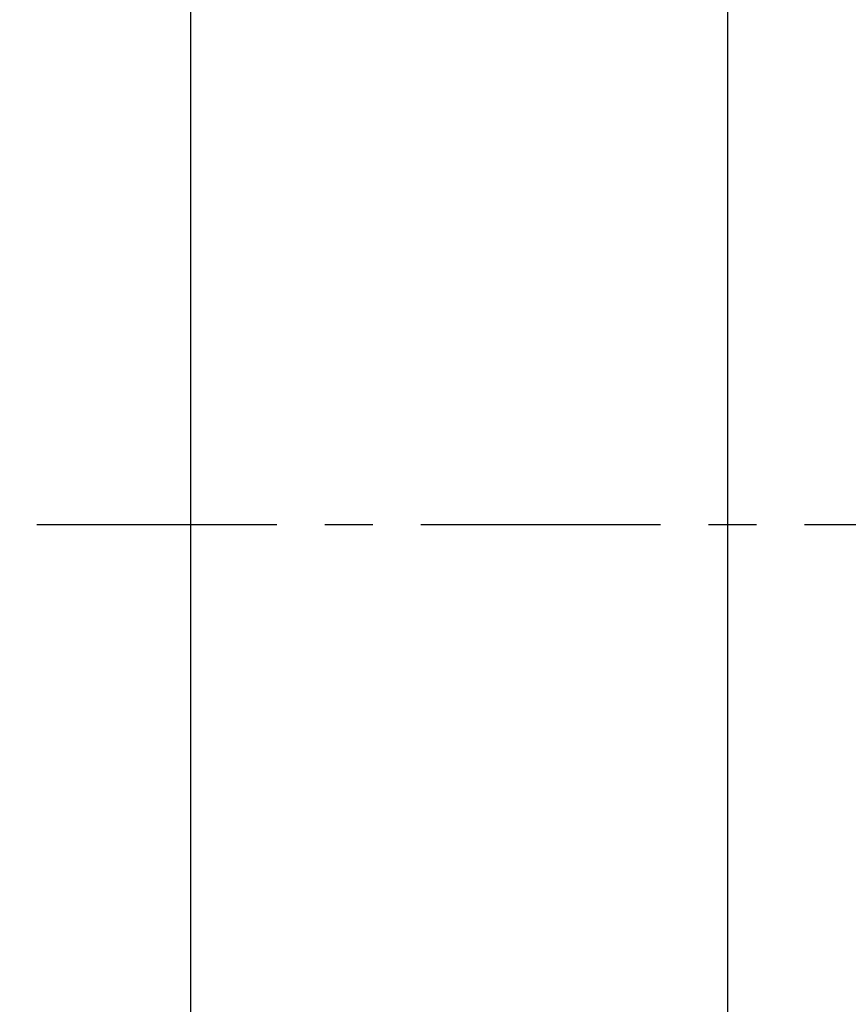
# Model space of a CAD drawing. Header units: millimetres. Extents: x -69 to 194, y -78 to 100.
# Tile 4 of 42: x 88 to 109, y -12 to 13. Entities that reach past the tile are written whole.
import ezdxf

# ---------------------------------------------------------------- set-up
doc = ezdxf.new("R2010")
doc.units = ezdxf.units.MM
doc.linetypes.add('CENTER', pattern=[2, 1.25, -0.25, 0.25, -0.25])
for name, color, linetype in [('CL', 1, 'CENTER'), ('DIM', 4, 'Continuous'), ('OUT', 3, 'Continuous')]:
    doc.layers.add(name, color=color, linetype=linetype)
doc.styles.add('DIM-7', font='SIMPLEX.shx', dxfattribs={"width": 0.7, "bigfont": 'chineset.shx'})
doc.dimstyles.new('CNS', dxfattribs={"dimtxt": 3.5, "dimasz": 2.5, "dimexe": 1, "dimexo": 1.5, "dimgap": 0.09, "dimtad": 0, "dimdsep": 46, "dimtxsty": 'DIM-7', "dimcen": 0.09, "dimclrd": 1, "dimclre": 1, "dimclrt": 4, "dimadec": 0, "dimazin": 0, "dimtfac": 1, "dimtix": 1, "dimtmove": 2, "dimatfit": 3, "dimfxl": 1, "dimtvp": 0.971429, "dimtolj": 1, "dimarcsym": 0})

# ---------------------------------------------------------------- blocks, each defined once
blk = doc.blocks.new('*D3')
at = {"layer": 'DEFPOINTS', "color": 0, "transparency": 16777216}
for p in [(92.018, 31.5), (81.028, -31.5), (92.018, -31.5)]:
    blk.add_point(p, dxfattribs=at)
at = {"layer": 'DIM', "color": 0, "lineweight": -2, "transparency": 16777216}
for p, q in [((90.518, 31.5), (80.028, 31.5)), ((81.028, 29), (81.028, -29)), ((90.518, -31.5), (80.028, -31.5))]:
    blk.add_line(p, q, dxfattribs=at)
at = {"layer": 'DIM', "color": 0, "transparency": 16777216}
for points in [[(80.611, 29), (81.445, 29), (81.028, 31.5)], [(80.611, -29), (81.445, -29), (81.028, -31.5)]]:
    blk.add_solid(points, dxfattribs=at)
at = {"layer": 'DIM', "color": 0, "transparency": 16777216, "insert": (76.268, 0), "char_height": 3.5, "attachment_point": 5, "rotation": 90, "style": 'DIM-7'}
blk.add_mtext('\\A1;%%C63{\\H2.100000;\\S 0^ -0.03;}', dxfattribs=at)
blk = doc.blocks.new('*D5')
at = {"layer": 'DEFPOINTS', "color": 0, "transparency": 16777216}
for p in [(71.006, 51.5), (106.018, 51.5), (106.018, -51.5)]:
    blk.add_point(p, dxfattribs=at)
at = {"layer": 'DIM', "color": 0, "lineweight": -2, "transparency": 16777216}
for p, q in [((104.518, 51.5), (70.006, 51.5)), ((71.006, -49), (71.006, 49)), ((104.518, -51.5), (70.006, -51.5))]:
    blk.add_line(p, q, dxfattribs=at)
at = {"layer": 'DIM', "color": 0, "transparency": 16777216}
for points in [[(70.589, 49), (71.422, 49), (71.006, 51.5)], [(70.589, -49), (71.422, -49), (71.006, -51.5)]]:
    blk.add_solid(points, dxfattribs=at)
at = {"layer": 'DIM', "color": 0, "transparency": 16777216, "insert": (67.606, 0), "char_height": 3.5, "attachment_point": 5, "rotation": 90, "style": 'DIM-7'}
blk.add_mtext('\\A1;%%C103', dxfattribs=at)

msp = doc.modelspace()

# ---------------------------------------------------------------- linework, layer by layer
at = {"layer": 'CL', "color": 7, "ltscale": 5}
msp.add_line((88.018, 0), (174.018, 0), dxfattribs=at)
at = {"layer": 'OUT', "color": 7, "linetype": 'Continuous'}
for p, q in [((106.018, 0), (106.018, 51.5)), ((106.018, -51.5), (106.018, 51.5)), ((92.018, 31.5), (92.018, -29.367)), ((106.018, -51.5), (106.018, 0))]:
    msp.add_line(p, q, dxfattribs=at)
msp.add_point((92.018, 0), dxfattribs=at)

# ---------------------------------------------------------------- dimensions: what is measured, and where the dimension line sits
at = {"layer": 'DIM', "color": 7}
for base, p1, p2, override, picture, middle in [((71.006, 51.5), (106.018, -51.5), (106.018, 51.5), {"dimclrd": 0, "dimclre": 0, "dimclrt": 0}, '*D5', (67.606, 0)), ((81.028, -31.5), (92.018, 31.5), (92.018, -31.5), {"dimclrd": 0, "dimclre": 0, "dimclrt": 0, "dimtol": 1, "dimtm": 0.03, "dimtfac": 0.6, "dimtdec": 3, "dimtmove": 0}, '*D3', (76.268, 0))]:
    dim = msp.add_linear_dim(base=base, p1=p1, p2=p2, angle=90, text='%%C<>', dimstyle='CNS', override=override, dxfattribs=at)
    dim.commit()
    dim.dimension.update_dxf_attribs({"geometry": picture, "text_midpoint": middle})

doc.saveas('drawing.dxf')
